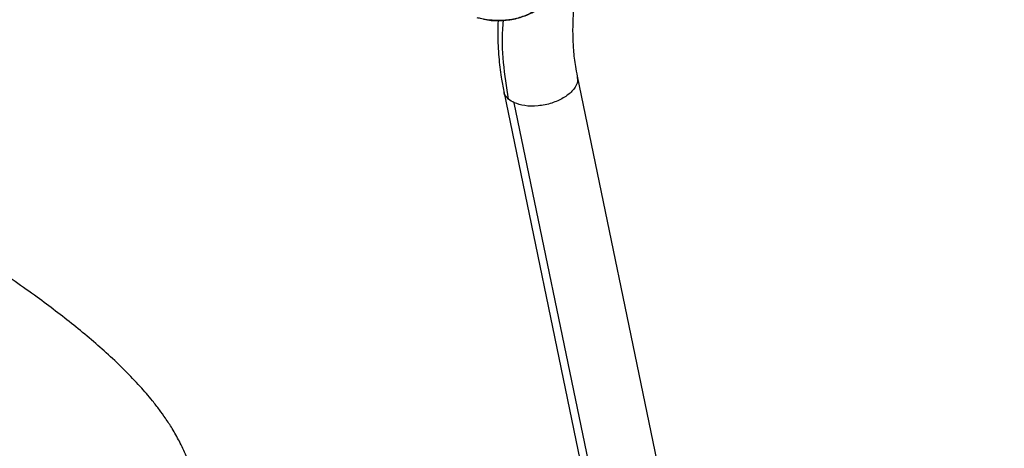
# Model space of a CAD drawing. Header units: millimetres. Extents: x 163.6 to 230.8, y 101.8 to 201.2.
# Tile 7 of 11: x 209.3 to 230.2, y 156.8 to 165.9. Entities that reach past the tile are written whole.
import ezdxf

# ---------------------------------------------------------------- set-up
doc = ezdxf.new("R2010")
doc.units = ezdxf.units.MM

msp = doc.modelspace()

# ---------------------------------------------------------------- linework, layer by layer
at = {"color": 7, "linetype": 'Continuous', "lineweight": 25}
for p, q in [((230.245, 120.828), (221.168, 164.72)), ((219.601, 164.396), (221.488, 155.273))]:
    msp.add_line(p, q, dxfattribs=at)
at = {"color": 8, "linetype": 'Continuous', "lineweight": 25}
msp.add_line((221.77, 154.743), (219.823, 164.156), dxfattribs=at)
at = {"color": 7, "linetype": 'Continuous', "lineweight": 25}
for points, knots in [([(213.153, 155.048), (213.153, 155.139), (213.153, 155.34), (213.123, 155.634), (213.067, 155.958), (212.978, 156.295), (212.858, 156.627), (212.712, 156.939), (212.561, 157.207), (212.416, 157.43), (212.274, 157.629), (212.098, 157.856), (211.857, 158.136), (211.545, 158.462), (211.197, 158.792), (210.833, 159.112), (210.458, 159.423), (210.072, 159.724), (209.504, 160.146), (208.728, 160.685), (207.705, 161.346), (206.615, 162.015), (205.453, 162.704), (204.226, 163.408), (203.192, 163.983), (202.389, 164.417), (201.833, 164.71), (201.27, 165.001), (200.699, 165.288), (200.117, 165.571), (199.526, 165.85), (198.945, 166.112), (198.42, 166.338), (197.979, 166.522), (197.627, 166.663), (197.347, 166.772), (197.108, 166.863), (196.872, 166.95), (196.601, 167.047), (196.308, 167.148), (195.997, 167.251), (195.661, 167.357), (195.263, 167.475), (194.778, 167.606), (194.197, 167.745), (193.525, 167.882), (192.775, 168.006), (191.951, 168.108), (191.054, 168.181), (190.023, 168.214), (188.899, 168.19), (187.706, 168.107), (186.521, 167.971), (185.33, 167.785), (184.131, 167.552), (182.926, 167.272), (181.699, 166.955), (180.89, 166.712), (180.474, 166.588)], [0, 0, 0, 0, 0.008841, 0.019376, 0.03166, 0.045787, 0.060441, 0.0736, 0.085123, 0.094581, 0.102296, 0.110607, 0.124394, 0.140072, 0.155924, 0.171485, 0.186874, 0.202101, 0.21719, 0.25211, 0.287594, 0.323862, 0.36124, 0.400308, 0.439515, 0.455875, 0.472199, 0.488494, 0.504764, 0.521046, 0.5374, 0.553671, 0.568178, 0.579228, 0.588339, 0.595478, 0.600817, 0.606541, 0.613284, 0.621138, 0.628255, 0.636219, 0.645594, 0.657032, 0.670829, 0.686473, 0.703603, 0.722171, 0.742376, 0.764233, 0.791858, 0.819175, 0.847048, 0.87577, 0.905367, 0.935754, 0.967072, 1, 1, 1, 1]), ([(221.389, 167.591), (221.302, 167.417), (221.128, 167.075), (220.893, 166.718), (220.698, 166.477), (220.547, 166.321), (220.39, 166.19), (220.199, 166.067), (219.971, 165.969), (219.704, 165.909), (219.425, 165.9), (219.199, 165.921), (219.066, 165.956), (219.032, 165.965)], [0, 0, 0, 0, 0.135351, 0.266868, 0.333334, 0.399581, 0.464428, 0.533582, 0.638117, 0.741315, 0.850617, 0.962374, 1, 1, 1, 1]), ([(219.17, 165.936), (219.185, 165.932), (219.306, 165.904), (219.533, 165.898), (219.837, 165.929), (220.13, 166.028), (220.414, 166.196), (220.692, 166.459), (220.951, 166.799), (221.182, 167.177), (221.322, 167.456), (221.389, 167.591)], [0, 0, 0, 0, 0.018086, 0.144207, 0.276141, 0.392191, 0.516364, 0.647118, 0.772259, 0.889954, 1, 1, 1, 1]), ([(221.171, 164.722), (221.157, 164.79), (221.119, 164.971), (221.092, 165.214), (221.077, 165.449), (221.07, 165.687), (221.074, 165.951), (221.095, 166.157), (221.103, 166.236)], [0, 0, 0, 0, 0.14579, 0.386652, 0.49353, 0.613642, 0.852158, 1, 1, 1, 1]), ([(219.479, 165.908), (219.476, 165.814), (219.469, 165.632), (219.476, 165.453), (219.48, 165.367)], [0, 0, 0, 0, 0.518157, 1, 1, 1, 1]), ([(219.48, 165.367), (219.485, 165.287), (219.498, 165.061), (219.536, 164.736), (219.584, 164.497), (219.604, 164.398)], [0, 0, 0, 0, 0.242495, 0.683213, 1, 1, 1, 1])]:
    msp.add_open_spline(points, degree=3, knots=knots, dxfattribs=at)
at = {"color": 8, "linetype": 'Continuous', "lineweight": 25}
for points, knots in [([(219.703, 164.232), (219.662, 164.489), (219.579, 165.004), (219.561, 165.576), (219.591, 165.884), (219.594, 165.913)], [0, 0, 0, 0, 0.474423, 0.951585, 1, 1, 1, 1]), ([(221.161, 164.719), (221.166, 164.672), (221.178, 164.567), (221.066, 164.4), (220.875, 164.251), (220.62, 164.138), (220.33, 164.079), (220.042, 164.08), (219.894, 164.131), (219.823, 164.156)], [0, 0, 0, 0, 0.126109, 0.276616, 0.417406, 0.558195, 0.708703, 0.859211, 1, 1, 1, 1]), ([(219.703, 164.232), (219.658, 164.274), (219.605, 164.324), (219.608, 164.388), (219.609, 164.397)], [0, 0, 0, 0, 0.852296, 1, 1, 1, 1])]:
    msp.add_open_spline(points, degree=3, knots=knots, dxfattribs=at)
at = {"color": 7, "linetype": 'Continuous', "lineweight": 25}
msp.add_open_spline([(219.823, 164.156), (219.777, 164.177), (219.736, 164.203), (219.703, 164.232)], degree=3, dxfattribs=at)

doc.saveas('drawing.dxf')
